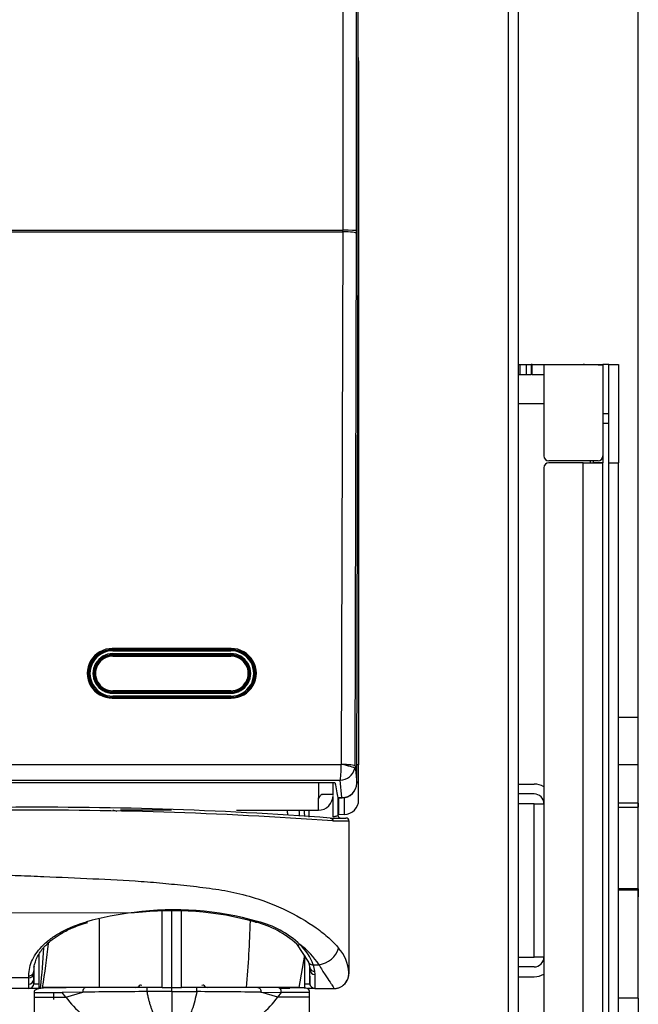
# Model space of a CAD drawing. Header units: millimetres. Extents: x 47 to 352, y 19 to 432.
# Tile 20 of 31: x 144 to 157, y 216 to 236. Entities that reach past the tile are written whole.
import ezdxf
from ezdxf.enums import TextEntityAlignment as Align

# ---------------------------------------------------------------- set-up
doc = ezdxf.new("R2010")
doc.units = ezdxf.units.MM
doc.layers.add('146338PRO-HÜLLEN', color=7, linetype='Continuous')
doc.layers.add('Standard', color=7, linetype='Continuous')
doc.styles.add('SEACAD_Arial', font='arial.ttf')
doc.dimstyles.new('ISO_(mm)', dxfattribs={"dimtxt": 3, "dimasz": 3, "dimexe": 1.5, "dimexo": 0, "dimgap": 0.75, "dimtad": 1, "dimlfac": 5, "dimtxsty": 'SEACAD_Arial', "dimblk1": '_SE_FILLED', "dimblk2": '_SE_FILLED', "dimsah": 1, "dimcen": 1.5, "dimadec": 0, "dimazin": 0, "dimtfac": 0.5, "dimtmove": 0, "dimatfit": 3, "dimfxl": 1, "dimarcsym": 0})

# ---------------------------------------------------------------- blocks, each defined once
blk = doc.blocks.new('SE')
at = {"layer": '146338PRO-HÜLLEN', "color": 7, "linetype": 'Continuous'}
for p, q in [((151.064, 231.734), (151.048, 249.317)), ((154.122, 172.604), (154.122, 249.404)), ((154.322, 172.604), (154.322, 249.404)), ((150.749, 249.309), (150.749, 231.637)), ((151.029, 231.632), (151.029, 249.304)), ((151.064, 231.734), (151.048, 249.311)), ((151.072, 235.084), (151.072, 234.639)), ((151.072, 234.639), (151.072, 234.574)), ((151.072, 234.574), (151.072, 231.62)), ((151.033, 220.383), (151.064, 231.734)), ((151.033, 220.382), (151.064, 231.734)), ((143.794, 231.637), (150.749, 231.637)), ((143.794, 231.607), (150.749, 231.607)), ((150.749, 231.607), (150.719, 220.77)), ((150.999, 220.736), (151.029, 231.573)), ((151.072, 231.62), (151.072, 220.754)), ((154.322, 228.904), (154.357, 228.904)), ((154.357, 228.904), (154.487, 228.904)), ((154.357, 228.704), (154.357, 228.904)), ((154.487, 228.904), (154.585, 228.904)), ((154.487, 228.704), (154.487, 228.904)), ((154.605, 228.904), (154.585, 228.904)), ((154.585, 228.904), (154.585, 228.704)), ((154.605, 228.904), (154.842, 228.904)), ((154.605, 228.704), (154.605, 228.904)), ((154.842, 228.904), (155.642, 228.904)), ((154.842, 228.904), (154.842, 227.045)), ((155.642, 228.901), (155.642, 228.904)), ((155.642, 228.904), (155.941, 228.904)), ((155.942, 228.901), (155.642, 228.901)), ((155.941, 228.904), (156.041, 228.904)), ((155.941, 228.901), (155.941, 228.904)), ((156.162, 228.904), (156.041, 228.904)), ((156.041, 228.894), (156.041, 228.904)), ((156.042, 228.894), (156.042, 227.045)), ((156.162, 226.904), (156.162, 228.904)), ((156.162, 228.904), (156.362, 228.904)), ((156.362, 228.904), (156.362, 226.904)), ((154.322, 228.704), (154.357, 228.704)), ((154.357, 228.704), (154.487, 228.704)), ((154.487, 228.704), (154.585, 228.704)), ((154.605, 228.704), (154.585, 228.704)), ((154.605, 228.704), (154.842, 228.704)), ((154.842, 228.104), (154.322, 228.104)), ((156.162, 227.904), (156.042, 227.904)), ((156.162, 227.704), (156.042, 227.704)), ((154.842, 227.045), (154.842, 227.044)), ((155.942, 226.945), (154.942, 226.945)), ((154.942, 226.945), (154.942, 226.944)), ((155.942, 226.944), (154.942, 226.944)), ((155.642, 226.904), (154.942, 226.904)), ((155.642, 209.904), (155.642, 226.904)), ((155.642, 226.904), (156.042, 226.904)), ((155.783, 226.944), (155.783, 226.904)), ((155.842, 226.944), (155.842, 226.904)), ((155.842, 226.904), (155.842, 226.904)), ((156.042, 226.904), (155.842, 226.904)), ((155.942, 226.945), (155.942, 226.944)), ((156.031, 227.004), (156.042, 227.004)), ((156.042, 227.045), (156.042, 227.004)), ((156.042, 227.045), (156.042, 227.044)), ((156.042, 227.004), (156.042, 226.904)), ((156.042, 226.904), (156.042, 226.904)), ((156.042, 209.904), (156.042, 226.904)), ((156.162, 209.904), (156.162, 226.904)), ((156.162, 226.904), (156.362, 226.904)), ((156.362, 209.904), (156.362, 226.904)), ((154.842, 226.804), (154.842, 210.004)), ((148.481, 223.126), (146.061, 223.126)), ((146.061, 223.126), (146.061, 223.103)), ((148.481, 223.103), (146.061, 223.103)), ((146.061, 223.096), (146.061, 223.103)), ((146.072, 223.079), (146.072, 223.096)), ((148.472, 223.096), (146.072, 223.096)), ((146.072, 223.079), (148.472, 223.079)), ((148.472, 223.096), (148.472, 223.079)), ((148.481, 223.126), (148.481, 223.103)), ((148.481, 223.096), (148.481, 223.103)), ((148.472, 223.019), (146.072, 223.019)), ((146.072, 222.997), (146.072, 223.019)), ((148.472, 222.997), (146.072, 222.997)), ((146.072, 222.987), (146.072, 222.997)), ((146.072, 222.969), (146.072, 222.987)), ((148.472, 222.987), (146.072, 222.987)), ((146.072, 222.969), (148.472, 222.969)), ((148.472, 222.997), (148.472, 223.019)), ((148.472, 222.987), (148.472, 222.997)), ((148.472, 222.987), (148.472, 222.969)), ((145.579, 222.563), (145.579, 222.701)), ((145.591, 222.683), (145.584, 222.636)), ((145.7, 222.667), (145.687, 222.58)), ((148.856, 222.58), (148.843, 222.667)), ((148.959, 222.636), (148.952, 222.683)), ((148.965, 222.698), (148.965, 222.563)), ((145.572, 222.598), (145.572, 222.635)), ((145.579, 222.563), (145.576, 222.547)), ((148.965, 222.563), (148.967, 222.548)), ((148.472, 222.264), (146.072, 222.264)), ((146.072, 222.242), (146.072, 222.264)), ((148.472, 222.264), (148.472, 222.242)), ((146.061, 222.13), (146.061, 222.113)), ((148.481, 222.13), (146.061, 222.13)), ((146.061, 222.113), (148.481, 222.113)), ((148.472, 222.242), (146.072, 222.242)), ((146.072, 222.242), (146.072, 222.231)), ((146.072, 222.214), (146.072, 222.231)), ((148.472, 222.231), (146.072, 222.231)), ((146.072, 222.214), (148.472, 222.214)), ((148.472, 222.154), (146.072, 222.154)), ((146.072, 222.154), (146.072, 222.132)), ((146.072, 222.132), (146.072, 222.13)), ((148.472, 222.132), (146.072, 222.132)), ((148.472, 222.242), (148.472, 222.231)), ((148.472, 222.214), (148.472, 222.231)), ((148.472, 222.132), (148.472, 222.154)), ((148.472, 222.132), (148.472, 222.13)), ((148.481, 222.13), (148.481, 222.113)), ((156.762, 221.718), (156.362, 221.718)), ((156.762, 220.758), (156.762, 221.718)), ((143.825, 220.766), (150.719, 220.766)), ((150.719, 220.766), (150.719, 220.77)), ((150.999, 220.736), (150.993, 220.681)), ((150.999, 220.736), (151.033, 220.383)), ((151.072, 220.754), (151.034, 220.754)), ((151.072, 220.043), (151.072, 220.754)), ((156.762, 220.758), (156.362, 220.758)), ((156.762, 220.024), (156.762, 220.758)), ((143.844, 220.445), (150.699, 220.445)), ((143.953, 220.395), (150.591, 220.395)), ((150.253, 220.395), (150.253, 220.083)), ((150.552, 220.169), (150.552, 220.395)), ((150.733, 220.089), (150.699, 220.445)), ((154.322, 220.364), (154.642, 220.364)), ((150.253, 220.083), (150.27, 220.083)), ((150.253, 219.833), (150.253, 220.083)), ((150.315, 220.158), (150.552, 220.169)), ((150.343, 220.151), (150.563, 220.161)), ((150.553, 219.699), (150.553, 220.098)), ((150.646, 220.082), (150.735, 220.083)), ((150.652, 220.089), (150.733, 220.089)), ((150.652, 220.086), (150.652, 219.732)), ((150.672, 219.74), (150.672, 220.083)), ((150.782, 219.743), (150.782, 220.087)), ((154.642, 220.164), (154.322, 220.164)), ((154.642, 219.964), (154.322, 219.964)), ((154.642, 219.964), (154.842, 219.964)), ((154.642, 216.844), (154.642, 219.964)), ((156.762, 219.978), (156.362, 219.978)), ((156.362, 219.898), (156.762, 219.898)), ((156.762, 219.978), (156.762, 219.898)), ((156.762, 218.235), (156.762, 219.898)), ((145.675, 219.823), (145.675, 219.835)), ((147.264, 219.835), (146.226, 219.835)), ((148.584, 219.833), (150.253, 219.833)), ((150.062, 219.833), (150.062, 219.694)), ((150.495, 219.673), (150.811, 219.67)), ((150.782, 219.743), (150.672, 219.74)), ((150.872, 219.61), (150.872, 216.505)), ((156.762, 218.235), (156.362, 218.235)), ((156.762, 218.207), (156.362, 218.207)), ((156.762, 218.235), (156.762, 218.207)), ((156.762, 216.006), (156.762, 218.207)), ((156.762, 218.197), (156.762, 218.07)), ((143.644, 217.745), (146.503, 217.751)), ((147.073, 216.225), (147.073, 217.78)), ((147.272, 216.225), (147.272, 217.782)), ((147.47, 216.225), (147.47, 217.777)), ((145.794, 217.616), (145.794, 216.225)), ((149.809, 217.11), (150.051, 216.742)), ((144.468, 216.848), (144.47, 216.848)), ((144.472, 216.846), (144.472, 216.849)), ((144.572, 216.225), (144.572, 216.907)), ((149.972, 216.882), (149.853, 216.225)), ((149.972, 216.845), (149.972, 216.225)), ((150.051, 216.742), (150.08, 216.623)), ((150.146, 216.688), (150.266, 216.688)), ((150.146, 216.688), (150.177, 216.555)), ((154.322, 216.844), (154.642, 216.844)), ((154.842, 216.844), (154.642, 216.844)), ((144.362, 216.419), (144.362, 216.463)), ((144.462, 216.388), (144.465, 216.564)), ((144.462, 216.504), (144.462, 216.549)), ((144.462, 216.504), (144.462, 216.388)), ((144.463, 216.303), (144.469, 216.641)), ((150.074, 216.644), (150.081, 216.275)), ((150.08, 216.623), (150.081, 216.591)), ((150.081, 216.58), (150.081, 216.594)), ((150.177, 216.555), (150.181, 216.489)), ((154.642, 216.644), (154.322, 216.644)), ((144.362, 216.419), (143.61, 216.419)), ((144.362, 216.296), (144.362, 216.419)), ((144.363, 216.215), (144.362, 216.296)), ((144.463, 216.302), (144.56, 216.302)), ((149.983, 216.302), (150.08, 216.302)), ((154.322, 216.444), (154.642, 216.444)), ((144.363, 216.204), (143.603, 216.204)), ((144.363, 216.203), (144.363, 216.215)), ((144.575, 216.204), (144.363, 216.204)), ((144.471, 216.125), (145.042, 216.125)), ((144.471, 216.125), (144.471, 216.025)), ((144.471, 216.125), (144.471, 216.025)), ((144.598, 216.225), (144.572, 216.225)), ((145.794, 216.225), (144.637, 216.225)), ((144.679, 216.225), (145.122, 216.225)), ((145.459, 216.129), (145.042, 216.125)), ((145.117, 216.024), (145.042, 216.125)), ((145.118, 216.025), (145.459, 216.129)), ((147.073, 216.225), (145.794, 216.225)), ((147.272, 216.141), (146.763, 216.141)), ((147.073, 216.225), (147.272, 216.225)), ((147.272, 216.225), (147.47, 216.225)), ((147.272, 216.141), (147.272, 215.468)), ((147.272, 216.141), (147.781, 216.141)), ((148.794, 216.225), (147.47, 216.225)), ((149.853, 216.225), (148.794, 216.225)), ((149.023, 216.225), (148.881, 216.225)), ((149.421, 216.225), (149.023, 216.225)), ((149.426, 216.025), (149.085, 216.129)), ((149.085, 216.129), (149.501, 216.125)), ((149.426, 216.024), (149.501, 216.125)), ((149.673, 216.204), (149.478, 216.204)), ((150.072, 216.125), (149.501, 216.125)), ((149.711, 216.225), (149.972, 216.225)), ((150.18, 216.204), (150.04, 216.204)), ((150.073, 216.125), (150.072, 216.125)), ((150.072, 216.025), (150.072, 216.125)), ((150.072, 216.025), (150.072, 216.125)), ((150.18, 216.204), (150.572, 216.204)), ((144.471, 216.025), (144.471, 216.025)), ((144.471, 216.025), (145.118, 216.025)), ((150.072, 216.025), (149.426, 216.025)), ((156.762, 216.006), (156.362, 216.006)), ((156.762, 216.006), (156.762, 215.068))]:
    blk.add_line(p, q, dxfattribs=at)
for centre, radius, start, end in [((150.772, 234.639), 0.3, 359.9899, 14.6721), ((155.642, 228.504), 0.4, 83.5888, 90), ((154.942, 227.045), 0.1, 180.0009, 270.0004), ((154.942, 227.044), 0.1, 180.0009, 270.0005), ((154.942, 226.804), 0.1, 90, 180), ((155.942, 227.045), 0.1, 269.9995, 359.9992), ((155.942, 227.044), 0.1, 269.9995, 359.9991), ((146.092, 222.562), 0.513, 171.7421, 172.2761), ((148.247, 220.752), 2.472, 352.8627, 0.3241), ((150.694, 220.752), 0.307, 271.0479, 346.6042), ((150.733, 220.383), 0.3, 270.3116, 359.8421), ((154.642, 219.964), 0.4, 60, 90), ((150.252, 220.133), 0.3, 270.3364, 0.4607), ((154.642, 219.964), 0.2, 0, 90), ((144.605, 140.833), 79.06, 85.72783, 90.67869), ((150.772, 220.043), 0.3, 272, 0), ((144.524, 137.057), 82.776, 85.82692, 90.59573), ((146.072, 219.625), 0.2, 64.3324, 90), ((150.712, 219.731), 0.0601, 179.8882, 269.383), ((150.818, 219.61), 0.0608, 0.2583, 94.485), ((147.086, 212.264), 5.518, 96.0624, 106.3383), ((147.323, 211.676), 6.13, 73.975, 97.6894), ((147.286, 211.53), 6.258, 74.3222, 97.0514), ((123.891, 218.292), 24.988, 355.2538, 358.3609), ((148.505, 215.669), 1.944, 47.8734, 75.7411), ((148.584, 215.756), 1.863, 45.9951, 76.5914), ((135.771, 217.911), 9.025, 349.2311, 354.9665), ((149.003, 215.875), 1.502, 32.7668, 54.3885), ((149.209, 216.364), 0.992, 19.0575, 47.5651), ((135.481, 217.41), 9.194, 352.5951, 357.6426), ((150.07, 216.487), 0.802, 2.9317, 42.2459), ((154.642, 216.844), 0.2, 270, 0), ((144.366, 216.515), 0.096, 267.2635, 353.6078), ((149.596, 216.579), 0.485, 0.1269, 5.5606), ((127.386, 216.506), 22.695, 359.479, 0.1848), ((150.55, 216.517), 0.323, 304.6566, 3.3733), ((150.07, 216.487), 0.802, 1.3003, 2.9317), ((154.642, 216.844), 0.4, 270, 300), ((144.365, 216.392), 0.097, 268.2057, 357.3892), ((144.363, 216.305), 0.1, 270.0865, 359.0897), ((146.148, 216.356), 1.687, 178.9127, 181.9766), ((146.54, 216.319), 0.0944, 270.6553, 331.2794), ((148.004, 216.32), 0.0955, 209.1135, 268.9518), ((150.181, 216.308), 0.1, 180.9198, 269.925), ((148.205, -27.102), 243.247, 90.33978, 90.64696), ((146.514, 216.325), 0.0995, 284.776, 287.1582), ((146.513, 216.324), 0.0994, 285.4595, 287.6158), ((143.639, 216.183), 3.633, 359.3359, 0.6641), ((140.583, -695.437), 911.606, 89.465647, 89.547612), ((149.772, 216.125), 0.1, 96.5019, 111.9324), ((146.698, 217.204), 1.972, 216.7234, 230.6526), ((147.823, 217.225), 2.003, 309.4551, 323.1689)]:
    blk.add_arc(centre, radius, start, end, dxfattribs=at)
for centre, major_axis, ratio, start_param, end_param in [((150.772, 235.084), (0, 0.3), 0.999391, 4.712389, 4.978002), ((150.749, 231.632), (0.28, 0), 0.017452, 0.02618, 1.570796), ((150.734, 231.641), (0, -0.28), 0.052364, 1.448575, 1.553295), ((150.749, 231.573), (0.28, -0.001), 0.121869, 0.026373, 1.571132), ((151.014, 231.642), (0, -0.56), 0.026182, 1.448611, 1.553331), ((150.772, 231.62), (-0.3, 0), 0.087489, 3.141593, 3.368421), ((146.061, 222.619), (0.51, 0), 0.992546, 1.570796, 4.712389), ((146.061, 222.617), (0.49, 0), 0.992546, 1.570796, 4.712389), ((146.072, 222.614), (0.486, 0), 0.992546, 1.570796, 4.712389), ((146.072, 222.617), (0.466, 0), 0.992546, 1.570796, 4.712389), ((148.472, 222.614), (-0.486, 0), 0.992546, 1.570796, 4.712389), ((148.472, 222.617), (-0.466, 0), 0.992546, 1.570796, 4.712389), ((148.481, 222.619), (-0.51, 0), 0.992546, 1.570796, 4.712389), ((148.481, 222.617), (-0.49, 0), 0.992546, 1.570796, 4.712389), ((146.061, 222.57), (0.51, 0), 0.992546, 2.308562, 2.65894), ((146.072, 222.617), (0.406, 0), 0.992546, 1.570796, 4.712389), ((146.072, 222.614), (0.386, 0), 0.992546, 1.570796, 4.712389), ((146.072, 222.614), (0.375, 0), 0.992546, 1.570796, 4.712389), ((146.072, 222.617), (0.355, 0), 0.992546, 1.570796, 4.712389), ((148.472, 222.617), (-0.406, 0), 0.992546, 1.570796, 4.712389), ((148.472, 222.614), (-0.386, 0), 0.992546, 1.570796, 4.712389), ((148.472, 222.614), (-0.375, 0), 0.992546, 1.570796, 4.712389), ((148.472, 222.617), (-0.355, 0), 0.992546, 1.570796, 4.712389), ((148.481, 222.57), (-0.51, 0), 0.992546, 3.624258, 3.966429), ((145.619, 222.849), (-0.034, 0.021), 0.103848, -4.434754, -4.018166), ((148.925, 222.849), (0.034, 0.021), 0.103848, 4.018166, 4.424632), ((146.072, 222.514), (0.4, 0), 0.992546, 2.78714, 2.872852), ((148.472, 222.514), (-0.4, 0), 0.992546, 3.410335, 3.512194), ((150.719, 220.732), (0.275, -0.054), 0.119621, 0.087582, 1.594278), ((150.738, 231.72), (0.044, -11.888), 0.052381, -0.309044, -0.208413), ((150.733, 220.383), (0.298, 0.037), 0.97804, 4.591446, 6.157275), ((150.733, 220.383), (-0.3, 0.001), 0.121798, 3.141593, 3.167965), ((150.733, 220.383), (-0.002, 0.3), 0.025706, 2.93312, 3.141593), ((149.009, 217.649), (0.0268, 0.0967), 0.429847, 2.998008, 3.840034), ((149.878, 217.183), (0.0687, 0.073), 0.767248, 3.128218, 4.028557), ((150.266, 217.062), (-0.365, -0.23), 0.829175, 1.090152, 2.396794), ((150.177, 216.646), (0.099, 0.0145), 0.904399, 3.241852, 4.580596), ((150.181, 216.581), (-0.1, 0.0001), 0.924743, 0.020213, 1.571463), ((146.707, 216.223), (0.0868, -0.0497), 0.135939, 2.200901, 2.965217), ((147.836, 216.223), (-0.0868, -0.0497), 0.135939, 3.317968, 4.082285), ((146.77, 216.125), (0, -0.1), 0.072875, 3.141593, 4.553938), ((147.773, 216.125), (0, -0.1), 0.072875, 1.729247, 3.141593), ((149.421, 216.125), (0, -0.1), 0.796437, 1.570796, 3.141593)]:
    blk.add_ellipse(centre, major_axis=major_axis, ratio=ratio, start_param=start_param, end_param=end_param, dxfattribs=at)
for points, knots in [([(151.072, 234.639), (151.072, 234.64), (151.071, 234.643), (151.069, 234.647), (151.068, 234.649), (151.067, 234.65)], [0, 0, 0, 0, 0.0373803, 0.0858635, 0.1164568, 0.1164568, 0.1164568, 0.1164568]), ([(155.942, 228.901), (155.946, 228.901), (155.955, 228.901), (155.969, 228.901), (155.981, 228.901), (155.993, 228.9), (156.004, 228.9), (156.014, 228.899), (156.022, 228.899), (156.029, 228.898), (156.035, 228.897), (156.039, 228.896), (156.041, 228.895), (156.041, 228.894), (156.042, 228.894)], [0, 0, 0, 0, 0.086773, 0.172903, 0.258394, 0.343252, 0.427482, 0.51109, 0.594081, 0.676462, 0.758238, 0.839416, 0.920001, 1, 1, 1, 1]), ([(150.719, 220.77), (150.755, 220.77), (150.791, 220.769), (150.858, 220.766), (150.888, 220.763), (150.94, 220.757), (150.961, 220.753), (150.99, 220.745), (150.998, 220.741), (150.999, 220.736)], [0, 0, 0, 0, 0.25, 0.25, 0.5, 0.5, 0.75, 0.75, 1, 1, 1, 1]), ([(150.27, 220.083), (150.27, 220.085), (150.271, 220.089), (150.273, 220.095), (150.276, 220.101), (150.282, 220.109), (150.291, 220.122), (150.302, 220.139), (150.311, 220.152), (150.315, 220.158)], [0, 0, 0, 0, 0.07674, 0.160177, 0.250464, 0.333746, 0.500362, 0.750259, 1, 1, 1, 1]), ([(150.342, 220.151), (150.34, 220.151), (150.335, 220.151), (150.327, 220.151), (150.319, 220.153), (150.314, 220.155), (150.315, 220.157), (150.315, 220.158)], [0.8552445, 0.8552445, 0.8552445, 0.8552445, 0.874858, 0.9099976, 0.9386327, 0.9707405, 1, 1, 1, 1]), ([(149.633, 219.731), (149.63, 219.754), (149.626, 219.79), (149.622, 219.825), (149.62, 219.837)], [0.15850085, 0.15850085, 0.15850085, 0.15850085, 0.18742485, 0.2034964, 0.2034964, 0.2034964, 0.2034964]), ([(149.87, 219.711), (149.87, 219.726), (149.869, 219.765), (149.866, 219.807), (149.865, 219.835), (149.864, 219.839)], [0.04244377, 0.04244377, 0.04244377, 0.04244377, 0.06405253, 0.09552918, 0.10239624, 0.10239624, 0.10239624, 0.10239624]), ([(149.961, 219.839), (149.962, 219.834), (149.965, 219.79), (149.968, 219.745), (149.969, 219.704)], [0.87917576, 0.87917576, 0.87917576, 0.87917576, 0.88528696, 0.94197096, 0.94197096, 0.94197096, 0.94197096]), ([(150.495, 219.673), (150.508, 219.673), (150.522, 219.667), (150.543, 219.644), (150.548, 219.627), (150.548, 219.613)], [0, 0, 0, 0, 0.5, 0.5, 1, 1, 1, 1]), ([(150.652, 219.732), (150.652, 219.724), (150.642, 219.715), (150.604, 219.703), (150.577, 219.7), (150.553, 219.699)], [0, 0, 0, 0, 0.503226, 0.503226, 1, 1, 1, 1]), ([(150.872, 219.609), (150.872, 219.609), (150.872, 219.609), (150.872, 219.609), (150.872, 219.609), (150.868, 219.609), (150.858, 219.609), (150.845, 219.609), (150.826, 219.609), (150.802, 219.61), (150.773, 219.61), (150.738, 219.611), (150.699, 219.611), (150.654, 219.612), (150.604, 219.612), (150.567, 219.613), (150.548, 219.613)], [0.27526, 0.27526, 0.27526, 0.27526, 0.2979559, 0.3490453, 0.4005585, 0.4526199, 0.5052406, 0.5583979, 0.6120684, 0.666229, 0.720857, 0.7759232, 0.8314, 0.8872588, 0.9434693, 1, 1, 1, 1]), ([(143.663, 218.518), (143.823, 218.514), (144.158, 218.505), (144.825, 218.477), (145.66, 218.44), (146.488, 218.4), (147.061, 218.353), (147.393, 218.317), (147.733, 218.283), (148.164, 218.232), (148.673, 218.137), (149.135, 217.996), (149.684, 217.768), (150.134, 217.505), (150.433, 217.266), (150.576, 217.129), (150.634, 217.061), (150.663, 217.026)], [0, 0, 0, 0, 0.058952, 0.122926, 0.245228, 0.365867, 0.427314, 0.45657, 0.488576, 0.553336, 0.61696, 0.684954, 0.746589, 0.873132, 0.936314, 0.967974, 1, 1, 1, 1]), ([(144.362, 216.463), (144.362, 216.576), (144.413, 216.795), (144.597, 217.045), (144.831, 217.241), (145.101, 217.407), (145.349, 217.506), (145.534, 217.559), (145.534, 217.559), (145.534, 217.559), (145.534, 217.559)], [0, 0, 0, 0, 0.249969, 0.499939, 0.624924, 0.749908, 0.999878, 0.999878, 0.999878, 1, 1, 1, 1]), ([(144.467, 216.635), (144.485, 216.715), (144.51, 216.812), (144.581, 216.929), (144.63, 216.996), (144.677, 217.051), (144.744, 217.121), (144.846, 217.21), (145.007, 217.32), (145.244, 217.445), (145.436, 217.509), (145.56, 217.549)], [0, 0, 0, 0, 0.211855, 0.304069, 0.353989, 0.407257, 0.467204, 0.560387, 0.67938, 0.825573, 1, 1, 1, 1]), ([(150.051, 216.743), (150.051, 216.742), (150.052, 216.741), (150.057, 216.729), (150.064, 216.718), (150.083, 216.701), (150.095, 216.695), (150.121, 216.688), (150.134, 216.687), (150.146, 216.688)], [0.2276928, 0.2276928, 0.2276928, 0.2276928, 0.25, 0.25, 0.5, 0.5, 0.75, 0.75, 1, 1, 1, 1]), ([(150.266, 216.688), (150.309, 216.607), (150.351, 216.539), (150.427, 216.423), (150.462, 216.374), (150.497, 216.324), (150.503, 216.314), (150.515, 216.296), (150.521, 216.288), (150.536, 216.264), (150.545, 216.25), (150.558, 216.228), (150.563, 216.219), (150.57, 216.207), (150.572, 216.204), (150.572, 216.204)], [0, 0, 0, 0, 0.25, 0.25, 0.5, 0.5, 0.5625, 0.5625, 0.625, 0.625, 0.75, 0.75, 0.875, 0.875, 1, 1, 1, 1]), ([(144.362, 216.463), (144.373, 216.463), (144.386, 216.465), (144.41, 216.474), (144.422, 216.48), (144.441, 216.497), (144.449, 216.507), (144.459, 216.528), (144.461, 216.538), (144.462, 216.549)], [0, 0, 0, 0, 0.25, 0.25, 0.5, 0.5, 0.75, 0.75, 1, 1, 1, 1]), ([(150.181, 216.489), (150.181, 216.478), (150.181, 216.455), (150.181, 216.423), (150.181, 216.393), (150.181, 216.365), (150.181, 216.339), (150.181, 216.314), (150.181, 216.292), (150.181, 216.272), (150.181, 216.254), (150.18, 216.239), (150.18, 216.226), (150.18, 216.216), (150.18, 216.211), (150.18, 216.209), (150.18, 216.208)], [0, 0, 0, 0, 0.0611066, 0.1230075, 0.1857027, 0.2491922, 0.313476, 0.3785541, 0.4444265, 0.5110932, 0.5785541, 0.6468094, 0.7158589, 0.7857028, 0.8563409, 0.8755027, 0.8755027, 0.8755027, 0.8755027]), ([(145.123, 216.225), (144.991, 216.224), (144.77, 216.221), (144.539, 216.198), (144.468, 216.162), (144.467, 216.139), (144.472, 216.125)], [0, 0, 0, 0, 0.249228, 0.502222, 0.754664, 1, 1, 1, 1]), ([(144.872, 215.979), (144.872, 215.997), (144.872, 216.043), (144.872, 216.095), (144.872, 216.125)], [0.8906449, 0.8906449, 0.8906449, 0.8906449, 0.9352865, 1, 1, 1, 1]), ([(145.521, 216.225), (145.514, 216.225), (145.506, 216.223), (145.491, 216.214), (145.484, 216.206), (145.472, 216.188), (145.467, 216.177), (145.461, 216.153), (145.459, 216.141), (145.459, 216.129)], [0, 0, 0, 0, 0.25, 0.25, 0.5, 0.5, 0.75, 0.75, 1, 1, 1, 1]), ([(146.763, 216.141), (146.769, 216.112), (146.78, 216.057), (146.799, 215.978), (146.82, 215.903), (146.841, 215.834), (146.865, 215.763), (146.893, 215.694), (146.925, 215.627), (146.959, 215.572), (146.992, 215.531), (147.023, 215.501), (147.052, 215.482), (147.081, 215.469), (147.101, 215.466), (147.111, 215.465)], [0, 0, 0, 0, 0.108958, 0.211988, 0.30916, 0.400559, 0.486286, 0.590658, 0.682662, 0.763413, 0.83506, 0.881753, 0.923942, 0.962844, 1, 1, 1, 1]), ([(147.781, 216.141), (147.768, 216.078), (147.753, 216.015), (147.72, 215.89), (147.702, 215.828), (147.668, 215.738), (147.656, 215.708), (147.629, 215.648), (147.614, 215.619), (147.578, 215.563), (147.557, 215.536), (147.518, 215.5), (147.503, 215.49), (147.47, 215.473), (147.452, 215.466), (147.432, 215.465)], [0, 0, 0, 0, 0.25, 0.25, 0.5, 0.5, 0.625, 0.625, 0.75, 0.75, 0.875, 0.875, 0.9375, 0.9375, 1, 1, 1, 1]), ([(149.023, 216.225), (149.03, 216.225), (149.037, 216.223), (149.052, 216.214), (149.06, 216.206), (149.072, 216.188), (149.076, 216.177), (149.083, 216.153), (149.084, 216.141), (149.085, 216.129)], [0, 0, 0, 0, 0.25, 0.25, 0.5, 0.5, 0.75, 0.75, 1, 1, 1, 1]), ([(150.072, 216.125), (150.074, 216.16), (150.064, 216.212), (149.887, 216.216), (149.622, 216.219), (149.449, 216.219)], [0, 0, 0, 0, 0.379404, 0.661026, 1, 1, 1, 1]), ([(144.471, 216.025), (144.474, 215.602), (144.48, 214.948), (144.513, 213.964), (144.551, 213.189), (144.588, 212.566), (144.625, 211.993), (144.671, 211.354), (144.738, 210.501), (144.831, 209.407), (144.953, 208.051), (145.097, 206.466), (145.248, 204.663), (145.393, 202.584), (145.433, 201.254), (145.458, 200.423)], [0, 0, 0, 0, 0.073749, 0.135607, 0.185404, 0.223699, 0.255205, 0.295714, 0.346641, 0.419258, 0.506275, 0.607918, 0.724206, 0.854993, 1, 1, 1, 1]), ([(149.085, 200.423), (149.11, 201.254), (149.15, 202.584), (149.295, 204.663), (149.446, 206.466), (149.59, 208.051), (149.712, 209.407), (149.806, 210.501), (149.872, 211.354), (149.918, 211.993), (149.956, 212.566), (149.992, 213.189), (150.03, 213.964), (150.064, 214.948), (150.069, 215.602), (150.072, 216.025)], [0, 0, 0, 0, 0.145007, 0.275794, 0.392082, 0.493725, 0.580742, 0.653359, 0.704286, 0.744795, 0.776301, 0.814596, 0.864393, 0.926251, 1, 1, 1, 1])]:
    blk.add_open_spline(points, degree=3, knots=knots, dxfattribs=at)
for points in [[(151.072, 234.574), (151.072, 234.577), (151.07, 234.58), (151.067, 234.583)], [(144.47, 216.661), (144.464, 216.624), (144.462, 216.586), (144.462, 216.549)]]:
    blk.add_open_spline(points, degree=3, dxfattribs=at)
blk.add_rational_spline([(150.572, 216.204), (150.872, 216.204), (150.872, 216.505)], [1, 0.707106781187, 1], degree=2, dxfattribs=at)
blk = doc.blocks.new('DMBLK9')
at = {"layer": 'Standard', "linetype": 'Continuous'}
for points in [[(72.482, 288.732), (69.482, 288.232), (72.482, 287.732)], [(153.762, 288.732), (153.762, 287.732), (156.762, 288.232)]]:
    blk.add_hatch(color=7, dxfattribs=at).paths.add_polyline_path(points)
at = {"layer": 'Standard', "color": 7, "linetype": 'Continuous'}
for p, q in [((69.482, 218.737), (69.482, 289.732)), ((156.762, 219.898), (156.762, 289.732)), ((69.482, 288.232), (156.762, 288.232))]:
    blk.add_line(p, q, dxfattribs=at)
at = {"layer": 'Standard', "color": 7, "linetype": 'Continuous', "style": 'SEACAD_Arial'}
blk.add_text('436,4', height=3, dxfattribs=at).set_placement((107.839, 291.982), align=Align.TOP_LEFT)
blk = doc.blocks.new('_SE_FILLED')
at = {"color": 0}
blk.add_line((0, 0), (-1, 0), dxfattribs=at)
blk.add_solid([(0, 0), (-1, -0.1665), (-1, 0.1665), (0, 0)], dxfattribs=at)

msp = doc.modelspace()

# ---------------------------------------------------------------- block references
at = {"layer": 'Standard'}
msp.add_blockref('SE', (0, 0), dxfattribs=at)

# ---------------------------------------------------------------- dimensions: what is measured, and where the dimension line sits
at = {"layer": 'Standard', "color": 7, "linetype": 'Continuous'}
dim = msp.add_linear_dim(base=(156.7616, 288.2316), p1=(69.4816, 218.7369), p2=(156.7616, 218.2349), text='\\A1;<>', dimstyle='ISO_(mm)', dxfattribs=at)
dim.commit()
dim.dimension.update_dxf_attribs({"geometry": 'DMBLK9', "text_midpoint": (113.1216, 288.2316), "dimtype": 160})

doc.saveas('drawing.dxf')
